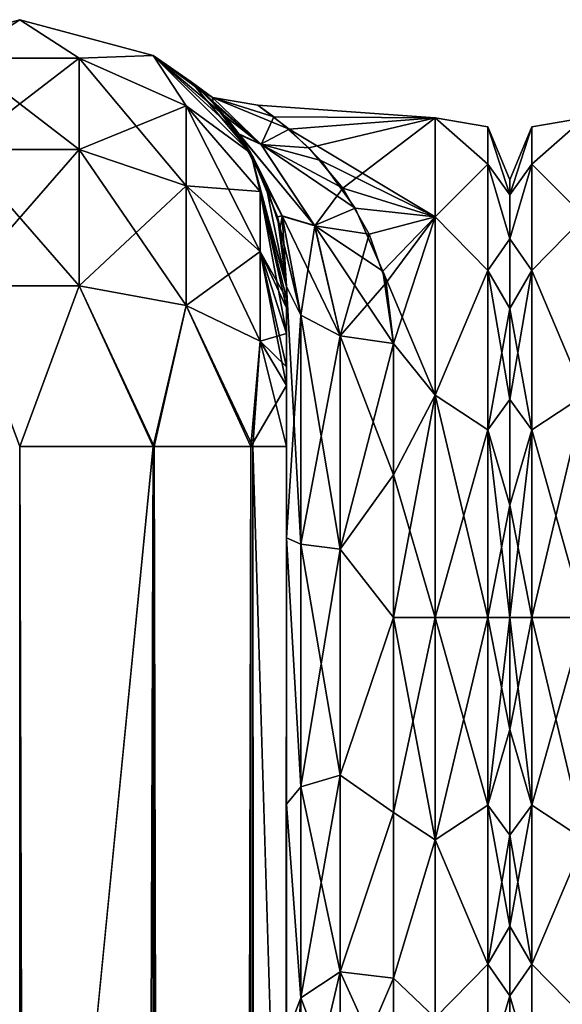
# Model space of a CAD drawing. Extents: x -23 to 470, y -2000 to 0.
# Tile 229 of 247: x 391 to 416, y -46 to 0. Entities that reach past the tile are written whole.
import ezdxf

# ---------------------------------------------------------------- set-up
doc = ezdxf.new("R2010")
doc.units = 0
doc.header["$LTSCALE"] = 65.185185
for name, color, linetype in [('477', 7, 'CONTINUOUS'), ('479', 7, 'CONTINUOUS'), ('480', 7, 'CONTINUOUS'), ('481', 7, 'CONTINUOUS'), ('495', 7, 'CONTINUOUS'), ('496', 7, 'CONTINUOUS'), ('499', 7, 'CONTINUOUS'), ('500', 7, 'CONTINUOUS'), ('509', 7, 'CONTINUOUS'), ('513', 7, 'CONTINUOUS'), ('524', 7, 'CONTINUOUS'), ('525', 7, 'CONTINUOUS'), ('526', 7, 'CONTINUOUS'), ('535', 7, 'CONTINUOUS'), ('550', 7, 'CONTINUOUS'), ('565', 7, 'CONTINUOUS'), ('566', 7, 'CONTINUOUS')]:
    doc.layers.add(name, color=color, linetype=linetype)

msp = doc.modelspace()

# ---------------------------------------------------------------- linework, layer by layer
at = {"layer": '477', "linetype": 'CONTINUOUS'}
for points in [[(403.55, -52.056, 35.673), (403.55, -54.118, 30.72), (403.55, -12.5, 95), (403.55, -52.056, 35.673)], [(403.55, -12.5, 95), (403.55, -54.118, 30.72), (403.55, -24.269, 28.753), (403.55, -12.5, 95)], [(403.55, -51.35, 41.001), (403.55, -52.056, 35.673), (403.55, -12.5, 95), (403.55, -51.35, 41.001)], [(403.55, -52.056, 46.329), (403.55, -51.35, 41.001), (403.55, -12.5, 95), (403.55, -52.056, 46.329)], [(403.55, -54.12, 51.282), (403.55, -52.056, 46.329), (403.55, -12.5, 95), (403.55, -54.12, 51.282)], [(403.55, -57.386, 55.522), (403.55, -54.12, 51.282), (403.55, -12.5, 95), (403.55, -57.386, 55.522)], [(403.55, -61.645, 58.772), (403.55, -57.386, 55.522), (403.55, -12.5, 95), (403.55, -61.645, 58.772)], [(403.55, -66.591, 60.816), (403.55, -61.645, 58.772), (403.55, -12.5, 95), (403.55, -66.591, 60.816)], [(403.55, -61.644, 64.228), (403.55, -66.591, 60.816), (403.55, -12.5, 95), (403.55, -61.644, 64.228)], [(403.55, -57.385, 67.479), (403.55, -61.644, 64.228), (403.55, -12.5, 95), (403.55, -57.385, 67.479)], [(403.55, -54.118, 71.72), (403.55, -57.385, 67.479), (403.55, -12.5, 95), (403.55, -54.118, 71.72)], [(403.55, -52.056, 76.673), (403.55, -54.118, 71.72), (403.55, -12.5, 95), (403.55, -52.056, 76.673)], [(403.55, -51.35, 82.001), (403.55, -52.056, 76.673), (403.55, -12.5, 95), (403.55, -51.35, 82.001)], [(403.55, -52.056, 87.329), (403.55, -51.35, 82.001), (403.55, -12.5, 95), (403.55, -52.056, 87.329)], [(403.55, -54.12, 92.282), (403.55, -52.056, 87.329), (403.55, -12.5, 95), (403.55, -54.12, 92.282)], [(403.55, -57.386, 96.522), (403.55, -54.12, 92.282), (403.55, -12.5, 95), (403.55, -57.386, 96.522)], [(403.55, -13.067, 97.86), (403.55, -57.386, 96.522), (403.55, -12.5, 95), (403.55, -13.067, 97.86)], [(403.55, -12.5, 24.51), (403.55, -12.5, 95), (403.55, -24.269, 28.753), (403.55, -12.5, 24.51)], [(403.55, -12.5, -95), (403.55, -12.5, -24.51), (403.55, -54.118, -92.28), (403.55, -12.5, -95)], [(403.55, -54.118, -92.28), (403.55, -12.5, -24.51), (403.55, -52.056, -87.327), (403.55, -54.118, -92.28)], [(403.55, -52.056, -87.327), (403.55, -12.5, -24.51), (403.55, -51.35, -81.999), (403.55, -52.056, -87.327)], [(403.55, -51.35, -81.999), (403.55, -12.5, -24.51), (403.55, -52.056, -76.671), (403.55, -51.35, -81.999)], [(403.55, -52.056, -76.671), (403.55, -12.5, -24.51), (403.55, -54.12, -71.718), (403.55, -52.056, -76.671)], [(403.55, -54.12, -71.718), (403.55, -12.5, -24.51), (403.55, -57.386, -67.478), (403.55, -54.12, -71.718)], [(403.55, -57.386, -67.478), (403.55, -12.5, -24.51), (403.55, -61.645, -64.228), (403.55, -57.386, -67.478)], [(403.55, -61.645, -64.228), (403.55, -12.5, -24.51), (403.55, -61.644, -58.772), (403.55, -61.645, -64.228)], [(403.55, -61.644, -58.772), (403.55, -12.5, -24.51), (403.55, -57.385, -55.521), (403.55, -61.644, -58.772)], [(403.55, -57.385, -55.521), (403.55, -12.5, -24.51), (403.55, -54.118, -51.28), (403.55, -57.385, -55.521)], [(403.55, -54.118, -51.28), (403.55, -12.5, -24.51), (403.55, -52.056, -46.327), (403.55, -54.118, -51.28)], [(403.55, -52.056, -46.327), (403.55, -12.5, -24.51), (403.55, -51.35, -40.999), (403.55, -52.056, -46.327)], [(403.55, -51.35, -40.999), (403.55, -12.5, -24.51), (403.55, -24.268, -28.753), (403.55, -51.35, -40.999)], [(403.55, -13.067, -97.86), (403.55, -12.5, -95), (403.55, -57.385, -96.521), (403.55, -13.067, -97.86)], [(403.55, -57.385, -96.521), (403.55, -12.5, -95), (403.55, -54.118, -92.28), (403.55, -57.385, -96.521)], [(403.55, -13.5, 98.734), (403.55, -57.386, 96.522), (403.55, -13.067, 97.86), (403.55, -13.5, 98.734)], [(403.55, -13.5, -98.734), (403.55, -13.067, -97.86), (403.55, -61.644, -99.772), (403.55, -13.5, -98.734)], [(403.55, -61.644, -99.772), (403.55, -13.067, -97.86), (403.55, -57.385, -96.521), (403.55, -61.644, -99.772)], [(403.55, -61.645, 99.772), (403.55, -57.386, 96.522), (403.55, -13.5, 98.734), (403.55, -61.645, 99.772)], [(403.55, -14.695, 100.301), (403.55, -61.645, 99.772), (403.55, -13.5, 98.734), (403.55, -14.695, 100.301)], [(403.55, -14.695, -100.301), (403.55, -13.5, -98.734), (403.55, -61.644, -99.772), (403.55, -14.695, -100.301)], [(403.55, -16.266, 101.5), (403.55, -61.645, 99.772), (403.55, -14.695, 100.301), (403.55, -16.266, 101.5)], [(403.55, -16.266, -101.5), (403.55, -14.695, -100.301), (403.55, -66.59, -101.816), (403.55, -16.266, -101.5)], [(403.55, -66.59, -101.816), (403.55, -14.695, -100.301), (403.55, -61.644, -99.772), (403.55, -66.59, -101.816)], [(403.55, -17.135, 101.931), (403.55, -61.645, 99.772), (403.55, -16.266, 101.5), (403.55, -17.135, 101.931)], [(403.55, -17.135, -101.931), (403.55, -16.266, -101.5), (403.55, -66.59, -101.816), (403.55, -17.135, -101.931)], [(403.55, -66.591, 101.816), (403.55, -61.645, 99.772), (403.55, -17.135, 101.931), (403.55, -66.591, 101.816)], [(403.55, -20, 102.5), (403.55, -66.591, 101.816), (403.55, -17.135, 101.931), (403.55, -20, 102.5)], [(403.55, -20, -102.5), (403.55, -17.135, -101.931), (403.55, -71.85, -102.5), (403.55, -20, -102.5)], [(403.55, -71.85, -102.5), (403.55, -17.135, -101.931), (403.55, -66.59, -101.816), (403.55, -71.85, -102.5)], [(403.55, -71.85, 102.5), (403.55, -66.591, 101.816), (403.55, -20, 102.5), (403.55, -71.85, 102.5)], [(403.55, -52.056, -35.671), (403.55, -51.35, -40.999), (403.55, -24.268, -28.753), (403.55, -52.056, -35.671)], [(403.55, -54.12, -30.718), (403.55, -52.056, -35.671), (403.55, -24.268, -28.753), (403.55, -54.12, -30.718)], [(403.55, -36.75, -27.648), (403.55, -54.12, -30.718), (403.55, -24.268, -28.753), (403.55, -36.75, -27.648)], [(403.55, -54.118, 30.72), (403.55, -57.385, 26.479), (403.55, -24.269, 28.753), (403.55, -54.118, 30.72)], [(403.55, -24.269, 28.753), (403.55, -57.385, 26.479), (403.55, -36.751, 27.648), (403.55, -24.269, 28.753)], [(403.55, -57.386, -26.478), (403.55, -54.12, -30.718), (403.55, -36.75, -27.648), (403.55, -57.386, -26.478)], [(403.55, -47.582, -21.378), (403.55, -57.386, -26.478), (403.55, -36.75, -27.648), (403.55, -47.582, -21.378)], [(403.55, -57.385, 26.479), (403.55, -61.644, 23.228), (403.55, -36.751, 27.648), (403.55, -57.385, 26.479)], [(403.55, -36.751, 27.648), (403.55, -61.644, 23.228), (403.55, -47.582, 21.378), (403.55, -36.751, 27.648)]]:
    msp.add_3dface(points, dxfattribs=at)
at = {"layer": '479', "linetype": 'CONTINUOUS'}
for points in [[(414, -7.5, 0), (414, -8.206, 5.328), (414, -48.5, 0), (414, -7.5, 0)], [(414, -8.206, -5.328), (414, -7.5, 0), (414, -47.794, -5.328), (414, -8.206, -5.328)], [(414, -47.794, -5.328), (414, -7.5, 0), (414, -48.5, 0), (414, -47.794, -5.328)], [(414, -8.206, 5.328), (414, -10.269, 10.281), (414, -47.794, 5.328), (414, -8.206, 5.328)], [(414, -48.5, 0), (414, -8.206, 5.328), (414, -47.794, 5.328), (414, -48.5, 0)], [(414, -10.269, -10.281), (414, -8.206, -5.328), (414, -45.731, -10.281), (414, -10.269, -10.281)], [(414, -45.731, -10.281), (414, -8.206, -5.328), (414, -47.794, -5.328), (414, -45.731, -10.281)], [(414, -10.269, 10.281), (414, -13.536, 14.522), (414, -45.731, 10.281), (414, -10.269, 10.281)], [(414, -47.794, 5.328), (414, -10.269, 10.281), (414, -45.731, 10.281), (414, -47.794, 5.328)], [(414, -13.536, -14.522), (414, -10.269, -10.281), (414, -42.464, -14.522), (414, -13.536, -14.522)], [(414, -42.464, -14.522), (414, -10.269, -10.281), (414, -45.731, -10.281), (414, -42.464, -14.522)], [(414, -13.536, 14.522), (414, -17.797, 17.773), (414, -38.204, 17.773), (414, -13.536, 14.522)], [(414, -45.731, 10.281), (414, -13.536, 14.522), (414, -42.464, 14.522), (414, -45.731, 10.281)], [(414, -42.464, 14.522), (414, -13.536, 14.522), (414, -38.204, 17.773), (414, -42.464, 14.522)], [(414, -17.796, -17.773), (414, -13.536, -14.522), (414, -42.464, -14.522), (414, -17.796, -17.773)], [(414, -22.744, -19.817), (414, -17.796, -17.773), (414, -38.203, -17.773), (414, -22.744, -19.817)], [(414, -38.203, -17.773), (414, -17.796, -17.773), (414, -42.464, -14.522), (414, -38.203, -17.773)], [(414, -17.797, 17.773), (414, -22.744, 19.817), (414, -33.256, 19.817), (414, -17.797, 17.773)], [(414, -38.204, 17.773), (414, -17.797, 17.773), (414, -33.256, 19.817), (414, -38.204, 17.773)], [(414, -22.744, 19.817), (414, -28, 20.5), (414, -33.256, 19.817), (414, -22.744, 19.817)], [(414, -28, -20.5), (414, -22.744, -19.817), (414, -33.256, -19.817), (414, -28, -20.5)], [(414, -33.256, -19.817), (414, -22.744, -19.817), (414, -38.203, -17.773), (414, -33.256, -19.817)]]:
    msp.add_3dface(points, dxfattribs=at)
at = {"layer": '480', "linetype": 'CONTINUOUS'}
for points in [[(402.956, -4.557, 5.141), (410.5, -4.602, -5.341), (402.195, -4.006, -0.543), (402.956, -4.557, 5.141)], [(402.195, -4.006, -0.543), (410.5, -4.602, -5.341), (403.668, -5.128, -7.271), (402.195, -4.006, -0.543)], [(410.5, -4.602, 5.341), (410.5, -4.602, -5.341), (402.956, -4.557, 5.141), (410.5, -4.602, 5.341)], [(404.59, -6.001, 9.593), (410.5, -4.602, 5.341), (402.956, -4.557, 5.141), (404.59, -6.001, 9.593)], [(410.5, -4.602, -5.341), (410.5, -9.236, -14.964), (403.668, -5.128, -7.271), (410.5, -4.602, -5.341)], [(406.182, -7.897, 13.11), (410.5, -4.602, 5.341), (404.59, -6.001, 9.593), (406.182, -7.897, 13.11)], [(410.5, -9.236, 14.964), (410.5, -4.602, 5.341), (406.182, -7.897, 13.11), (410.5, -9.236, 14.964)], [(403.668, -5.128, -7.271), (410.5, -9.236, -14.964), (405.157, -6.597, -10.859), (403.668, -5.128, -7.271)], [(405.157, -6.597, -10.859), (410.5, -9.236, -14.964), (406.765, -8.824, -14.432), (405.157, -6.597, -10.859)], [(407.414, -10.04, 15.92), (410.5, -9.236, 14.964), (406.182, -7.897, 13.11), (407.414, -10.04, 15.92)], [(406.765, -8.824, -14.432), (410.5, -9.236, -14.964), (408.048, -11.778, -17.688), (406.765, -8.824, -14.432)], [(408.209, -12.322, 18.172), (410.5, -9.236, 14.964), (407.414, -10.04, 15.92), (408.209, -12.322, 18.172)], [(410.5, -9.236, -14.964), (410.5, -17.587, -21.623), (408.048, -11.778, -17.688), (410.5, -9.236, -14.964)], [(408.55, -15.172, 20.284), (410.5, -9.236, 14.964), (408.209, -12.322, 18.172), (408.55, -15.172, 20.284)], [(410.5, -17.587, 21.623), (410.5, -9.236, 14.964), (408.55, -15.172, 20.284), (410.5, -17.587, 21.623)], [(408.048, -11.778, -17.688), (410.5, -17.587, -21.623), (408.55, -15.172, -20.284), (408.048, -11.778, -17.688)], [(408.55, -15.172, -20.284), (410.5, -17.587, -21.623), (408.55, -21.323, -23.052), (408.55, -15.172, -20.284)], [(408.55, -21.323, 23.052), (410.5, -17.587, 21.623), (408.55, -15.172, 20.284), (408.55, -21.323, 23.052)], [(410.5, -17.587, -21.623), (410.5, -28, -24), (408.55, -21.323, -23.052), (410.5, -17.587, -21.623)], [(410.5, -28, 24), (410.5, -17.587, 21.623), (408.55, -28, 24), (410.5, -28, 24)], [(408.55, -28, 24), (410.5, -17.587, 21.623), (408.55, -21.323, 23.052), (408.55, -28, 24)], [(408.55, -21.323, -23.052), (410.5, -28, -24), (408.55, -28, -24), (408.55, -21.323, -23.052)]]:
    msp.add_3dface(points, dxfattribs=at)
at = {"layer": '481', "linetype": 'CONTINUOUS'}
for points in [[(408.55, -28, -24), (410.5, -28, -24), (410.5, -38.413, -21.623), (408.55, -28, -24)], [(410.5, -28, 24), (408.55, -28, 24), (408.55, -37.138, 22.192), (410.5, -28, 24)], [(410.5, -38.413, 21.623), (410.5, -28, 24), (408.55, -37.138, 22.192), (410.5, -38.413, 21.623)], [(408.55, -28, -24), (410.5, -38.413, -21.623), (408.55, -37.138, -22.192), (408.55, -28, -24)], [(408.55, -44.9, 17.041), (410.5, -38.413, 21.623), (408.55, -37.138, 22.192), (408.55, -44.9, 17.041)], [(408.55, -37.138, -22.192), (410.5, -38.413, -21.623), (408.55, -44.9, -17.041), (408.55, -37.138, -22.192)], [(410.5, -46.764, 14.964), (410.5, -38.413, 21.623), (408.55, -44.9, 17.041), (410.5, -46.764, 14.964)], [(410.5, -38.413, -21.623), (410.5, -46.764, -14.964), (408.55, -44.9, -17.041), (410.5, -38.413, -21.623)], [(408.55, -50.115, 9.323), (410.5, -46.764, 14.964), (408.55, -44.9, 17.041), (408.55, -50.115, 9.323)], [(408.55, -44.9, -17.041), (410.5, -46.764, -14.964), (408.55, -50.115, -9.323), (408.55, -44.9, -17.041)]]:
    msp.add_3dface(points, dxfattribs=at)
at = {"layer": '495', "linetype": 'CONTINUOUS'}
for points in [[(403.55, -24.268, -28.753), (403.55, -12.5, -24.51), (404.22, -24.566, -26.277), (403.55, -24.268, -28.753)], [(404.22, -24.566, -26.277), (403.55, -12.5, -24.51), (404.22, -13.836, -22.397), (404.22, -24.566, -26.277)], [(404.22, -24.566, -26.277), (404.22, -13.836, -22.397), (406.052, -24.803, -24.461), (404.22, -24.566, -26.277)], [(406.052, -24.803, -24.461), (404.22, -13.836, -22.397), (406.052, -14.815, -20.849), (406.052, -24.803, -24.461)], [(408.55, -15.172, -20.284), (408.55, -21.323, -23.052), (406.052, -14.815, -20.849), (408.55, -15.172, -20.284)], [(408.55, -21.323, -23.052), (406.052, -24.803, -24.461), (406.052, -14.815, -20.849), (408.55, -21.323, -23.052)], [(408.55, -21.323, -23.052), (408.55, -28, -24), (406.052, -24.803, -24.461), (408.55, -21.323, -23.052)], [(403.55, -36.75, -27.648), (403.55, -24.268, -28.753), (404.22, -35.932, -25.285), (403.55, -36.75, -27.648)], [(404.22, -35.932, -25.285), (403.55, -24.268, -28.753), (404.22, -24.566, -26.277), (404.22, -35.932, -25.285)], [(404.22, -35.932, -25.285), (404.22, -24.566, -26.277), (406.052, -35.384, -23.538), (404.22, -35.932, -25.285)], [(406.052, -35.384, -23.538), (404.22, -24.566, -26.277), (406.052, -24.803, -24.461), (406.052, -35.384, -23.538)], [(408.55, -28, -24), (406.052, -35.384, -23.538), (406.052, -24.803, -24.461), (408.55, -28, -24)], [(408.55, -28, -24), (408.55, -37.138, -22.192), (406.052, -35.384, -23.538), (408.55, -28, -24)], [(406.052, -44.596, -18.252), (404.22, -35.932, -25.285), (406.052, -35.384, -23.538), (406.052, -44.596, -18.252)], [(408.55, -37.138, -22.192), (406.052, -44.596, -18.252), (406.052, -35.384, -23.538), (408.55, -37.138, -22.192)], [(404.22, -45.828, -19.607), (403.55, -36.75, -27.648), (404.22, -35.932, -25.285), (404.22, -45.828, -19.607)], [(404.22, -45.828, -19.607), (404.22, -35.932, -25.285), (406.052, -44.596, -18.252), (404.22, -45.828, -19.607)], [(403.55, -47.582, -21.378), (403.55, -36.75, -27.648), (404.22, -45.828, -19.607), (403.55, -47.582, -21.378)], [(408.55, -37.138, -22.192), (408.55, -44.9, -17.041), (406.052, -44.596, -18.252), (408.55, -37.138, -22.192)], [(406.052, -50.731, -9.583), (404.22, -45.828, -19.607), (406.052, -44.596, -18.252), (406.052, -50.731, -9.583)], [(408.55, -44.9, -17.041), (408.55, -50.115, -9.323), (406.052, -44.596, -18.252), (408.55, -44.9, -17.041)], [(408.55, -50.115, -9.323), (406.052, -50.731, -9.583), (406.052, -44.596, -18.252), (408.55, -50.115, -9.323)], [(404.22, -52.419, -10.294), (403.55, -47.582, -21.378), (404.22, -45.828, -19.607), (404.22, -52.419, -10.294)], [(404.22, -52.419, -10.294), (404.22, -45.828, -19.607), (406.052, -50.731, -9.583), (404.22, -52.419, -10.294)]]:
    msp.add_3dface(points, dxfattribs=at)
at = {"layer": '496', "linetype": 'CONTINUOUS'}
for points in [[(403.55, -12.5, 24.51), (403.55, -24.269, 28.753), (404.22, -13.836, 22.397), (403.55, -12.5, 24.51)], [(404.22, -13.836, 22.397), (403.55, -24.269, 28.753), (404.22, -24.566, 26.277), (404.22, -13.836, 22.397)], [(404.22, -13.836, 22.397), (404.22, -24.566, 26.277), (406.052, -14.815, 20.849), (404.22, -13.836, 22.397)], [(406.052, -14.815, 20.849), (404.22, -24.566, 26.277), (406.052, -24.803, 24.461), (406.052, -14.815, 20.849)], [(408.55, -15.172, 20.284), (406.052, -14.815, 20.849), (406.052, -24.803, 24.461), (408.55, -15.172, 20.284)], [(408.55, -21.323, 23.052), (408.55, -15.172, 20.284), (406.052, -24.803, 24.461), (408.55, -21.323, 23.052)], [(408.55, -28, 24), (408.55, -21.323, 23.052), (406.052, -24.803, 24.461), (408.55, -28, 24)], [(403.55, -24.269, 28.753), (403.55, -36.751, 27.648), (404.22, -35.932, 25.285), (403.55, -24.269, 28.753)], [(404.22, -24.566, 26.277), (403.55, -24.269, 28.753), (404.22, -35.932, 25.285), (404.22, -24.566, 26.277)], [(404.22, -24.566, 26.277), (404.22, -35.932, 25.285), (406.052, -24.803, 24.461), (404.22, -24.566, 26.277)], [(406.052, -24.803, 24.461), (404.22, -35.932, 25.285), (406.052, -35.384, 23.538), (406.052, -24.803, 24.461)], [(408.55, -28, 24), (406.052, -24.803, 24.461), (406.052, -35.384, 23.538), (408.55, -28, 24)], [(408.55, -37.138, 22.192), (408.55, -28, 24), (406.052, -35.384, 23.538), (408.55, -37.138, 22.192)], [(404.22, -35.932, 25.285), (404.22, -45.828, 19.607), (406.052, -35.384, 23.538), (404.22, -35.932, 25.285)], [(406.052, -35.384, 23.538), (404.22, -45.828, 19.607), (406.052, -44.596, 18.252), (406.052, -35.384, 23.538)], [(408.55, -37.138, 22.192), (406.052, -35.384, 23.538), (406.052, -44.596, 18.252), (408.55, -37.138, 22.192)], [(404.22, -35.932, 25.285), (403.55, -36.751, 27.648), (404.22, -45.828, 19.607), (404.22, -35.932, 25.285)], [(403.55, -36.751, 27.648), (403.55, -47.582, 21.378), (404.22, -45.828, 19.607), (403.55, -36.751, 27.648)], [(408.55, -44.9, 17.041), (408.55, -37.138, 22.192), (406.052, -44.596, 18.252), (408.55, -44.9, 17.041)], [(404.22, -45.828, 19.607), (404.22, -52.419, 10.294), (406.052, -44.596, 18.252), (404.22, -45.828, 19.607)], [(406.052, -44.596, 18.252), (404.22, -52.419, 10.294), (406.052, -50.731, 9.583), (406.052, -44.596, 18.252)], [(408.55, -44.9, 17.041), (406.052, -44.596, 18.252), (406.052, -50.731, 9.583), (408.55, -44.9, 17.041)], [(408.55, -50.115, 9.323), (408.55, -44.9, 17.041), (406.052, -50.731, 9.583), (408.55, -50.115, 9.323)], [(403.55, -47.582, 21.378), (403.55, -54.723, 11.265), (404.22, -45.828, 19.607), (403.55, -47.582, 21.378)], [(404.22, -45.828, 19.607), (403.55, -54.723, 11.265), (404.22, -52.419, 10.294), (404.22, -45.828, 19.607)]]:
    msp.add_3dface(points, dxfattribs=at)
at = {"layer": '499', "linetype": 'CONTINUOUS'}
for points in [[(410.5, -9.236, -14.964), (410.5, -4.602, -5.341), (412.975, -6.774, -8.792), (410.5, -9.236, -14.964)], [(410.5, -4.602, -5.341), (410.5, -4.602, 5.341), (412.975, -5.025, 0), (410.5, -4.602, -5.341)], [(410.5, -4.602, -5.341), (412.975, -5.025, 0), (412.975, -6.774, -8.792), (410.5, -4.602, -5.341)], [(410.5, -4.602, 5.341), (410.5, -9.236, 14.964), (412.975, -6.774, 8.792), (410.5, -4.602, 5.341)], [(410.5, -4.602, 5.341), (412.975, -6.774, 8.792), (412.975, -5.025, 0), (410.5, -4.602, 5.341)], [(414, -8.206, 5.328), (414, -7.5, 0), (412.975, -5.025, 0), (414, -8.206, 5.328)], [(412.975, -6.774, 8.792), (414, -8.206, 5.328), (412.975, -5.025, 0), (412.975, -6.774, 8.792)], [(414, -7.5, 0), (414, -8.206, -5.328), (412.975, -5.025, 0), (414, -7.5, 0)], [(412.975, -5.025, 0), (414, -8.206, -5.328), (412.975, -6.774, -8.792), (412.975, -5.025, 0)], [(410.5, -9.236, -14.964), (412.975, -6.774, -8.792), (412.975, -11.754, -16.246), (410.5, -9.236, -14.964)], [(410.5, -9.236, 14.964), (412.975, -11.754, 16.246), (412.975, -6.774, 8.792), (410.5, -9.236, 14.964)], [(414, -10.269, 10.281), (414, -8.206, 5.328), (412.975, -6.774, 8.792), (414, -10.269, 10.281)], [(412.975, -11.754, 16.246), (414, -10.269, 10.281), (412.975, -6.774, 8.792), (412.975, -11.754, 16.246)], [(414, -8.206, -5.328), (414, -10.269, -10.281), (412.975, -6.774, -8.792), (414, -8.206, -5.328)], [(412.975, -6.774, -8.792), (414, -10.269, -10.281), (412.975, -11.754, -16.246), (412.975, -6.774, -8.792)], [(410.5, -17.587, -21.623), (410.5, -9.236, -14.964), (412.975, -11.754, -16.246), (410.5, -17.587, -21.623)], [(410.5, -9.236, 14.964), (410.5, -17.587, 21.623), (412.975, -11.754, 16.246), (410.5, -9.236, 14.964)], [(414, -13.536, 14.522), (414, -10.269, 10.281), (412.975, -11.754, 16.246), (414, -13.536, 14.522)], [(414, -10.269, -10.281), (414, -13.536, -14.522), (412.975, -11.754, -16.246), (414, -10.269, -10.281)], [(410.5, -17.587, -21.623), (412.975, -11.754, -16.246), (412.975, -19.208, -21.226), (410.5, -17.587, -21.623)], [(410.5, -17.587, 21.623), (412.975, -19.208, 21.226), (412.975, -11.754, 16.246), (410.5, -17.587, 21.623)], [(412.975, -19.208, 21.226), (414, -13.536, 14.522), (412.975, -11.754, 16.246), (412.975, -19.208, 21.226)], [(414, -13.536, -14.522), (414, -17.796, -17.773), (412.975, -11.754, -16.246), (414, -13.536, -14.522)], [(412.975, -11.754, -16.246), (414, -17.796, -17.773), (412.975, -19.208, -21.226), (412.975, -11.754, -16.246)], [(414, -17.797, 17.773), (414, -13.536, 14.522), (412.975, -19.208, 21.226), (414, -17.797, 17.773)], [(410.5, -28, -24), (410.5, -17.587, -21.623), (412.975, -28, -22.975), (410.5, -28, -24)], [(410.5, -17.587, -21.623), (412.975, -19.208, -21.226), (412.975, -28, -22.975), (410.5, -17.587, -21.623)], [(410.5, -17.587, 21.623), (410.5, -28, 24), (412.975, -19.208, 21.226), (410.5, -17.587, 21.623)], [(414, -17.796, -17.773), (414, -22.744, -19.817), (412.975, -19.208, -21.226), (414, -17.796, -17.773)], [(414, -22.744, 19.817), (414, -17.797, 17.773), (412.975, -19.208, 21.226), (414, -22.744, 19.817)], [(410.5, -28, 24), (412.975, -28, 22.975), (412.975, -19.208, 21.226), (410.5, -28, 24)], [(412.975, -28, 22.975), (414, -22.744, 19.817), (412.975, -19.208, 21.226), (412.975, -28, 22.975)], [(414, -22.744, -19.817), (414, -28, -20.5), (412.975, -19.208, -21.226), (414, -22.744, -19.817)], [(412.975, -19.208, -21.226), (414, -28, -20.5), (412.975, -28, -22.975), (412.975, -19.208, -21.226)], [(414, -28, 20.5), (414, -22.744, 19.817), (412.975, -28, 22.975), (414, -28, 20.5)]]:
    msp.add_3dface(points, dxfattribs=at)
at = {"layer": '500', "linetype": 'CONTINUOUS'}
for points in [[(410.5, -38.413, -21.623), (410.5, -28, -24), (412.975, -36.792, -21.226), (410.5, -38.413, -21.623)], [(410.5, -28, -24), (412.975, -28, -22.975), (412.975, -36.792, -21.226), (410.5, -28, -24)], [(410.5, -28, 24), (410.5, -38.413, 21.623), (412.975, -28, 22.975), (410.5, -28, 24)], [(412.975, -28, 22.975), (410.5, -38.413, 21.623), (412.975, -36.792, 21.226), (412.975, -28, 22.975)], [(414, -33.256, 19.817), (414, -28, 20.5), (412.975, -36.792, 21.226), (414, -33.256, 19.817)], [(414, -28, 20.5), (412.975, -28, 22.975), (412.975, -36.792, 21.226), (414, -28, 20.5)], [(414, -28, -20.5), (414, -33.256, -19.817), (412.975, -28, -22.975), (414, -28, -20.5)], [(412.975, -28, -22.975), (414, -33.256, -19.817), (412.975, -36.792, -21.226), (412.975, -28, -22.975)], [(414, -33.256, -19.817), (414, -38.203, -17.773), (412.975, -36.792, -21.226), (414, -33.256, -19.817)], [(414, -38.204, 17.773), (414, -33.256, 19.817), (412.975, -36.792, 21.226), (414, -38.204, 17.773)], [(410.5, -38.413, 21.623), (412.975, -44.246, 16.246), (412.975, -36.792, 21.226), (410.5, -38.413, 21.623)], [(410.5, -38.413, -21.623), (412.975, -36.792, -21.226), (412.975, -44.246, -16.246), (410.5, -38.413, -21.623)], [(414, -38.203, -17.773), (414, -42.464, -14.522), (412.975, -36.792, -21.226), (414, -38.203, -17.773)], [(412.975, -36.792, -21.226), (414, -42.464, -14.522), (412.975, -44.246, -16.246), (412.975, -36.792, -21.226)], [(412.975, -44.246, 16.246), (414, -38.204, 17.773), (412.975, -36.792, 21.226), (412.975, -44.246, 16.246)], [(414, -42.464, 14.522), (414, -38.204, 17.773), (412.975, -44.246, 16.246), (414, -42.464, 14.522)], [(410.5, -38.413, 21.623), (410.5, -46.764, 14.964), (412.975, -44.246, 16.246), (410.5, -38.413, 21.623)], [(410.5, -46.764, -14.964), (410.5, -38.413, -21.623), (412.975, -44.246, -16.246), (410.5, -46.764, -14.964)], [(414, -42.464, -14.522), (414, -45.731, -10.281), (412.975, -44.246, -16.246), (414, -42.464, -14.522)], [(414, -45.731, 10.281), (414, -42.464, 14.522), (412.975, -44.246, 16.246), (414, -45.731, 10.281)], [(410.5, -46.764, 14.964), (412.975, -49.226, 8.792), (412.975, -44.246, 16.246), (410.5, -46.764, 14.964)], [(410.5, -46.764, -14.964), (412.975, -44.246, -16.246), (412.975, -49.226, -8.792), (410.5, -46.764, -14.964)], [(412.975, -44.246, -16.246), (414, -45.731, -10.281), (412.975, -49.226, -8.792), (412.975, -44.246, -16.246)], [(412.975, -49.226, 8.792), (414, -45.731, 10.281), (412.975, -44.246, 16.246), (412.975, -49.226, 8.792)], [(414, -45.731, -10.281), (414, -47.794, -5.328), (412.975, -49.226, -8.792), (414, -45.731, -10.281)], [(414, -47.794, 5.328), (414, -45.731, 10.281), (412.975, -49.226, 8.792), (414, -47.794, 5.328)]]:
    msp.add_3dface(points, dxfattribs=at)
at = {"layer": '509', "linetype": 'CONTINUOUS'}
for points in [[(397.35, -20, 113.412), (391.05, -20, 115.1), (397.35, -1980, 113.412), (397.35, -20, 113.412)], [(397.35, -1980, 113.412), (391.05, -20, 115.1), (391.05, -83.45, 115.1), (397.35, -1980, 113.412)], [(401.962, -20, 108.8), (397.35, -20, 113.412), (401.962, -1980, 108.8), (401.962, -20, 108.8)], [(397.35, -20, 113.412), (397.35, -1980, 113.412), (401.962, -1980, 108.8), (397.35, -20, 113.412)], [(403.55, -71.85, 102.5), (403.55, -20, 102.5), (401.962, -20, 108.8), (403.55, -71.85, 102.5)], [(403.55, -1928.15, 102.5), (403.55, -71.85, 102.5), (401.962, -20, 108.8), (403.55, -1928.15, 102.5)], [(403.55, -1980, 102.5), (403.55, -1928.15, 102.5), (401.962, -20, 108.8), (403.55, -1980, 102.5)], [(403.55, -1980, 102.5), (401.962, -20, 108.8), (401.962, -1980, 108.8), (403.55, -1980, 102.5)]]:
    msp.add_3dface(points, dxfattribs=at)
at = {"layer": '513', "linetype": 'CONTINUOUS'}
for points in [[(391.05, -20, -115), (397.3, -20, -113.325), (391.05, -83.45, -115), (391.05, -20, -115)], [(397.3, -20, -113.325), (397.3, -1980, -113.325), (391.05, -1980, -115), (397.3, -20, -113.325)], [(397.3, -20, -113.325), (391.05, -1980, -115), (391.05, -1916.55, -115), (397.3, -20, -113.325)], [(391.05, -83.45, -115), (397.3, -20, -113.325), (391.05, -1916.55, -115), (391.05, -83.45, -115)], [(397.3, -20, -113.325), (401.875, -20, -108.75), (397.3, -1980, -113.325), (397.3, -20, -113.325)], [(401.875, -20, -108.75), (401.875, -1980, -108.75), (397.3, -1980, -113.325), (401.875, -20, -108.75)], [(403.55, -20, -102.5), (403.55, -71.85, -102.5), (401.875, -1980, -108.75), (403.55, -20, -102.5)], [(401.875, -20, -108.75), (403.55, -20, -102.5), (401.875, -1980, -108.75), (401.875, -20, -108.75)]]:
    msp.add_3dface(points, dxfattribs=at)
at = {"layer": '524', "linetype": 'CONTINUOUS'}
for points in [[(384.8, -1.675, -95), (391.05, 0, -95), (388.268, -1.806, -102.519), (384.8, -1.675, -95)], [(388.268, -1.806, -102.519), (391.05, 0, -95), (393.832, -1.806, -102.519), (388.268, -1.806, -102.519)], [(391.05, 0, -95), (397.3, -1.675, -95), (393.832, -1.806, -102.519), (391.05, 0, -95)], [(388.268, -1.806, -102.519), (393.832, -1.806, -102.519), (388.268, -6.074, -108.915), (388.268, -1.806, -102.519)], [(393.832, -1.806, -102.519), (393.832, -6.074, -108.915), (388.268, -6.074, -108.915), (393.832, -1.806, -102.519)], [(393.832, -1.806, -102.519), (397.3, -1.675, -95), (398.844, -4.037, -101.598), (393.832, -1.806, -102.519)], [(393.832, -1.806, -102.519), (398.844, -4.037, -101.598), (393.832, -6.074, -108.915), (393.832, -1.806, -102.519)], [(397.3, -1.675, -95), (401.875, -6.25, -95), (398.844, -4.037, -101.598), (397.3, -1.675, -95)], [(398.844, -4.037, -101.598), (398.844, -7.781, -107.209), (393.832, -6.074, -108.915), (398.844, -4.037, -101.598)], [(398.844, -4.037, -101.598), (401.875, -6.25, -95), (402.312, -8.056, -99.936), (398.844, -4.037, -101.598)], [(398.844, -4.037, -101.598), (402.312, -8.056, -99.936), (398.844, -7.781, -107.209), (398.844, -4.037, -101.598)], [(393.832, -12.466, -113.188), (388.268, -12.466, -113.188), (393.832, -6.074, -108.915), (393.832, -12.466, -113.188)], [(393.832, -6.074, -108.915), (388.268, -12.466, -113.188), (388.268, -6.074, -108.915), (393.832, -6.074, -108.915)], [(398.844, -7.781, -107.209), (393.832, -12.466, -113.188), (393.832, -6.074, -108.915), (398.844, -7.781, -107.209)], [(401.875, -6.25, -95), (403.55, -12.5, -95), (402.312, -8.056, -99.936), (401.875, -6.25, -95)], [(398.844, -13.39, -110.958), (393.832, -12.466, -113.188), (398.844, -7.781, -107.209), (398.844, -13.39, -110.958)], [(402.312, -8.056, -99.936), (402.312, -10.858, -104.135), (398.844, -7.781, -107.209), (402.312, -8.056, -99.936)], [(402.312, -10.858, -104.135), (398.844, -13.39, -110.958), (398.844, -7.781, -107.209), (402.312, -10.858, -104.135)], [(403.55, -12.5, -95), (403.55, -13.067, -97.86), (402.312, -8.056, -99.936), (403.55, -12.5, -95)], [(402.312, -8.056, -99.936), (403.55, -13.067, -97.86), (402.312, -10.858, -104.135), (402.312, -8.056, -99.936)], [(402.312, -15.054, -106.94), (398.844, -13.39, -110.958), (402.312, -10.858, -104.135), (402.312, -15.054, -106.94)], [(403.55, -13.067, -97.86), (403.55, -13.5, -98.734), (402.312, -10.858, -104.135), (403.55, -13.067, -97.86)], [(403.55, -13.5, -98.734), (403.55, -14.695, -100.301), (402.312, -10.858, -104.135), (403.55, -13.5, -98.734)], [(403.55, -14.695, -100.301), (402.312, -15.054, -106.94), (402.312, -10.858, -104.135), (403.55, -14.695, -100.301)], [(393.832, -12.466, -113.188), (391.05, -20, -115), (388.268, -12.466, -113.188), (393.832, -12.466, -113.188)], [(397.3, -20, -113.325), (391.05, -20, -115), (393.832, -12.466, -113.188), (397.3, -20, -113.325)], [(398.844, -13.39, -110.958), (397.3, -20, -113.325), (393.832, -12.466, -113.188), (398.844, -13.39, -110.958)], [(401.875, -20, -108.75), (397.3, -20, -113.325), (398.844, -13.39, -110.958), (401.875, -20, -108.75)], [(402.312, -15.054, -106.94), (401.875, -20, -108.75), (398.844, -13.39, -110.958), (402.312, -15.054, -106.94)], [(403.55, -14.695, -100.301), (403.55, -16.266, -101.5), (402.312, -15.054, -106.94), (403.55, -14.695, -100.301)], [(403.55, -17.135, -101.931), (401.875, -20, -108.75), (402.312, -15.054, -106.94), (403.55, -17.135, -101.931)], [(403.55, -16.266, -101.5), (403.55, -17.135, -101.931), (402.312, -15.054, -106.94), (403.55, -16.266, -101.5)], [(403.55, -17.135, -101.931), (403.55, -20, -102.5), (401.875, -20, -108.75), (403.55, -17.135, -101.931)]]:
    msp.add_3dface(points, dxfattribs=at)
at = {"layer": '525', "linetype": 'CONTINUOUS'}
for points in [[(391.05, 0, -95), (384.8, -1.675, -95), (391.05, 0, 95), (391.05, 0, -95)], [(391.05, 0, 95), (384.8, -1.675, -95), (384.8, -1.675, 95), (391.05, 0, 95)], [(397.3, -1.675, -95), (391.05, 0, -95), (397.3, -1.675, 95), (397.3, -1.675, -95)], [(397.3, -1.675, 95), (391.05, 0, -95), (391.05, 0, 95), (397.3, -1.675, 95)], [(401.875, -6.25, -95), (397.3, -1.675, -95), (401.303, -5.35, -13.796), (401.875, -6.25, -95)], [(401.303, -5.35, -13.796), (397.3, -1.675, -95), (400.695, -4.549, -11.478), (401.303, -5.35, -13.796)], [(400.695, -4.549, -11.478), (397.3, -1.675, -95), (399.635, -3.414, -6.677), (400.695, -4.549, -11.478)], [(399.635, -3.414, -6.677), (397.3, -1.675, -95), (399.074, -2.916, -2.105), (399.635, -3.414, -6.677)], [(399.074, -2.916, -2.105), (397.3, -1.675, -95), (399.073, -2.915, 2.1), (399.074, -2.916, -2.105)], [(399.073, -2.915, 2.1), (397.3, -1.675, -95), (397.3, -1.675, 95), (399.073, -2.915, 2.1)], [(401.875, -6.25, 95), (399.073, -2.915, 2.1), (397.3, -1.675, 95), (401.875, -6.25, 95)], [(400.116, -3.894, 9.068), (399.073, -2.915, 2.1), (401.875, -6.25, 95), (400.116, -3.894, 9.068)], [(401.327, -5.385, 13.885), (400.116, -3.894, 9.068), (401.875, -6.25, 95), (401.327, -5.385, 13.885)], [(402, -6.471, -16.362), (401.875, -6.25, -95), (401.303, -5.35, -13.796), (402, -6.471, -16.362)], [(401.455, -5.573, 14.358), (401.327, -5.385, 13.885), (401.875, -6.25, 95), (401.455, -5.573, 14.358)], [(402.548, -7.596, 18.461), (401.455, -5.573, 14.358), (401.875, -6.25, 95), (402.548, -7.596, 18.461)], [(403.55, -12.5, 95), (402.548, -7.596, 18.461), (401.875, -6.25, 95), (403.55, -12.5, 95)], [(403.55, -12.5, -24.51), (403.55, -12.5, -95), (401.875, -6.25, -95), (403.55, -12.5, -24.51)], [(403.55, -12.5, -24.51), (401.875, -6.25, -95), (403.115, -9.23, -20.924), (403.55, -12.5, -24.51)], [(403.115, -9.23, -20.924), (401.875, -6.25, -95), (402, -6.471, -16.362), (403.115, -9.23, -20.924)], [(402.548, -7.596, 18.461), (403.55, -12.5, 95), (403.251, -9.78, 21.638), (402.548, -7.596, 18.461)], [(403.55, -12.5, 95), (403.55, -12.5, 24.51), (403.251, -9.78, 21.638), (403.55, -12.5, 95)]]:
    msp.add_3dface(points, dxfattribs=at)
at = {"layer": '526', "linetype": 'CONTINUOUS'}
for points in [[(391.05, 0, 95), (384.8, -1.675, 95), (388.268, -1.806, 102.519), (391.05, 0, 95)], [(393.832, -1.806, 102.519), (391.05, 0, 95), (388.268, -1.806, 102.519), (393.832, -1.806, 102.519)], [(397.3, -1.675, 95), (391.05, 0, 95), (393.832, -1.806, 102.519), (397.3, -1.675, 95)], [(393.832, -1.806, 102.519), (388.268, -1.806, 102.519), (393.832, -6.074, 108.915), (393.832, -1.806, 102.519)], [(393.832, -6.074, 108.915), (388.268, -1.806, 102.519), (388.268, -6.074, 108.915), (393.832, -6.074, 108.915)], [(398.844, -4.037, 101.598), (397.3, -1.675, 95), (393.832, -1.806, 102.519), (398.844, -4.037, 101.598)], [(398.844, -4.037, 101.598), (393.832, -1.806, 102.519), (398.844, -7.781, 107.209), (398.844, -4.037, 101.598)], [(398.844, -7.781, 107.209), (393.832, -1.806, 102.519), (393.832, -6.074, 108.915), (398.844, -7.781, 107.209)], [(401.875, -6.25, 95), (397.3, -1.675, 95), (398.844, -4.037, 101.598), (401.875, -6.25, 95)], [(402.312, -8.056, 99.936), (401.875, -6.25, 95), (398.844, -4.037, 101.598), (402.312, -8.056, 99.936)], [(402.312, -8.056, 99.936), (398.844, -4.037, 101.598), (402.312, -10.858, 104.135), (402.312, -8.056, 99.936)], [(402.312, -10.858, 104.135), (398.844, -4.037, 101.598), (398.844, -7.781, 107.209), (402.312, -10.858, 104.135)], [(388.268, -12.466, 113.188), (393.832, -12.466, 113.188), (388.268, -6.074, 108.915), (388.268, -12.466, 113.188)], [(393.832, -12.466, 113.188), (393.832, -6.074, 108.915), (388.268, -6.074, 108.915), (393.832, -12.466, 113.188)], [(393.832, -12.466, 113.188), (398.844, -13.39, 110.958), (393.832, -6.074, 108.915), (393.832, -12.466, 113.188)], [(398.844, -13.39, 110.958), (398.844, -7.781, 107.209), (393.832, -6.074, 108.915), (398.844, -13.39, 110.958)], [(403.55, -13.067, 97.86), (403.55, -12.5, 95), (401.875, -6.25, 95), (403.55, -13.067, 97.86)], [(403.55, -13.067, 97.86), (401.875, -6.25, 95), (402.312, -8.056, 99.936), (403.55, -13.067, 97.86)], [(398.844, -13.39, 110.958), (402.312, -15.054, 106.94), (398.844, -7.781, 107.209), (398.844, -13.39, 110.958)], [(402.312, -15.054, 106.94), (402.312, -10.858, 104.135), (398.844, -7.781, 107.209), (402.312, -15.054, 106.94)], [(403.55, -14.695, 100.301), (403.55, -13.5, 98.734), (402.312, -8.056, 99.936), (403.55, -14.695, 100.301)], [(403.55, -14.695, 100.301), (402.312, -8.056, 99.936), (402.312, -10.858, 104.135), (403.55, -14.695, 100.301)], [(403.55, -13.5, 98.734), (403.55, -13.067, 97.86), (402.312, -8.056, 99.936), (403.55, -13.5, 98.734)], [(403.55, -17.135, 101.931), (403.55, -16.266, 101.5), (402.312, -10.858, 104.135), (403.55, -17.135, 101.931)], [(402.312, -15.054, 106.94), (403.55, -17.135, 101.931), (402.312, -10.858, 104.135), (402.312, -15.054, 106.94)], [(403.55, -16.266, 101.5), (403.55, -14.695, 100.301), (402.312, -10.858, 104.135), (403.55, -16.266, 101.5)], [(388.268, -12.466, 113.188), (391.05, -20, 115.1), (393.832, -12.466, 113.188), (388.268, -12.466, 113.188)], [(393.832, -12.466, 113.188), (391.05, -20, 115.1), (397.35, -20, 113.412), (393.832, -12.466, 113.188)], [(398.844, -13.39, 110.958), (393.832, -12.466, 113.188), (397.35, -20, 113.412), (398.844, -13.39, 110.958)], [(401.962, -20, 108.8), (398.844, -13.39, 110.958), (397.35, -20, 113.412), (401.962, -20, 108.8)], [(402.312, -15.054, 106.94), (398.844, -13.39, 110.958), (401.962, -20, 108.8), (402.312, -15.054, 106.94)], [(403.55, -20, 102.5), (402.312, -15.054, 106.94), (401.962, -20, 108.8), (403.55, -20, 102.5)], [(403.55, -20, 102.5), (403.55, -17.135, 101.931), (402.312, -15.054, 106.94), (403.55, -20, 102.5)]]:
    msp.add_3dface(points, dxfattribs=at)
at = {"layer": '535', "linetype": 'CONTINUOUS'}
for points in [[(399.074, -2.916, -2.105), (399.073, -2.915, 2.1), (400.071, -3.64, -3.91), (399.074, -2.916, -2.105)], [(399.073, -2.915, 2.1), (400.116, -3.894, 9.068), (400.076, -3.646, 3.95), (399.073, -2.915, 2.1)], [(400.071, -3.64, -3.91), (399.073, -2.915, 2.1), (400.076, -3.646, 3.95), (400.071, -3.64, -3.91)], [(399.635, -3.414, -6.677), (399.074, -2.916, -2.105), (400.071, -3.64, -3.91), (399.635, -3.414, -6.677)], [(400.695, -4.549, -11.478), (399.635, -3.414, -6.677), (402.338, -5.832, -10.85), (400.695, -4.549, -11.478)], [(402.338, -5.832, -10.85), (399.635, -3.414, -6.677), (400.071, -3.64, -3.91), (402.338, -5.832, -10.85)], [(402.195, -4.006, -0.543), (403.668, -5.128, -7.271), (400.071, -3.64, -3.91), (402.195, -4.006, -0.543)], [(402.195, -4.006, -0.543), (400.071, -3.64, -3.91), (400.076, -3.646, 3.95), (402.195, -4.006, -0.543)], [(403.668, -5.128, -7.271), (402.338, -5.832, -10.85), (400.071, -3.64, -3.91), (403.668, -5.128, -7.271)], [(402.956, -4.557, 5.141), (402.195, -4.006, -0.543), (400.076, -3.646, 3.95), (402.956, -4.557, 5.141)], [(402.956, -4.557, 5.141), (400.076, -3.646, 3.95), (402.349, -5.844, 10.875), (402.956, -4.557, 5.141)], [(400.076, -3.646, 3.95), (400.116, -3.894, 9.068), (402.349, -5.844, 10.875), (400.076, -3.646, 3.95)], [(400.116, -3.894, 9.068), (401.327, -5.385, 13.885), (402.349, -5.844, 10.875), (400.116, -3.894, 9.068)], [(401.303, -5.35, -13.796), (400.695, -4.549, -11.478), (402.338, -5.832, -10.85), (401.303, -5.35, -13.796)], [(404.59, -6.001, 9.593), (402.956, -4.557, 5.141), (402.349, -5.844, 10.875), (404.59, -6.001, 9.593)], [(402, -6.471, -16.362), (401.303, -5.35, -13.796), (403.341, -9.195, -18.7), (402, -6.471, -16.362)], [(403.341, -9.195, -18.7), (401.303, -5.35, -13.796), (404.857, -9.642, -16.492), (403.341, -9.195, -18.7)], [(404.857, -9.642, -16.492), (401.303, -5.35, -13.796), (402.338, -5.832, -10.85), (404.857, -9.642, -16.492)], [(401.327, -5.385, 13.885), (401.455, -5.573, 14.358), (403.344, -9.205, 18.709), (401.327, -5.385, 13.885)], [(402.349, -5.844, 10.875), (401.327, -5.385, 13.885), (404.862, -9.656, 16.505), (402.349, -5.844, 10.875)], [(404.862, -9.656, 16.505), (401.327, -5.385, 13.885), (403.344, -9.205, 18.709), (404.862, -9.656, 16.505)], [(403.668, -5.128, -7.271), (405.157, -6.597, -10.859), (402.338, -5.832, -10.85), (403.668, -5.128, -7.271)], [(401.455, -5.573, 14.358), (402.548, -7.596, 18.461), (403.344, -9.205, 18.709), (401.455, -5.573, 14.358)], [(405.157, -6.597, -10.859), (406.765, -8.824, -14.432), (402.338, -5.832, -10.85), (405.157, -6.597, -10.859)], [(406.765, -8.824, -14.432), (404.857, -9.642, -16.492), (402.338, -5.832, -10.85), (406.765, -8.824, -14.432)], [(406.182, -7.897, 13.11), (404.59, -6.001, 9.593), (402.349, -5.844, 10.875), (406.182, -7.897, 13.11)], [(406.182, -7.897, 13.11), (402.349, -5.844, 10.875), (404.862, -9.656, 16.505), (406.182, -7.897, 13.11)], [(403.115, -9.23, -20.924), (402, -6.471, -16.362), (403.341, -9.195, -18.7), (403.115, -9.23, -20.924)], [(402.548, -7.596, 18.461), (403.251, -9.78, 21.638), (403.344, -9.205, 18.709), (402.548, -7.596, 18.461)], [(407.414, -10.04, 15.92), (406.182, -7.897, 13.11), (404.862, -9.656, 16.505), (407.414, -10.04, 15.92)], [(404.22, -13.836, -22.397), (403.115, -9.23, -20.924), (403.341, -9.195, -18.7), (404.22, -13.836, -22.397)], [(403.251, -9.78, 21.638), (403.55, -12.5, 24.51), (403.344, -9.205, 18.709), (403.251, -9.78, 21.638)], [(406.052, -14.815, -20.849), (404.22, -13.836, -22.397), (403.341, -9.195, -18.7), (406.052, -14.815, -20.849)], [(406.052, -14.815, -20.849), (403.341, -9.195, -18.7), (404.857, -9.642, -16.492), (406.052, -14.815, -20.849)], [(403.55, -12.5, 24.51), (404.22, -13.836, 22.397), (403.344, -9.205, 18.709), (403.55, -12.5, 24.51)], [(404.22, -13.836, 22.397), (404.862, -9.656, 16.505), (403.344, -9.205, 18.709), (404.22, -13.836, 22.397)], [(406.765, -8.824, -14.432), (408.048, -11.778, -17.688), (404.857, -9.642, -16.492), (406.765, -8.824, -14.432)], [(403.55, -12.5, -24.51), (403.115, -9.23, -20.924), (404.22, -13.836, -22.397), (403.55, -12.5, -24.51)], [(404.22, -13.836, 22.397), (406.052, -14.815, 20.849), (404.862, -9.656, 16.505), (404.22, -13.836, 22.397)], [(408.048, -11.778, -17.688), (408.55, -15.172, -20.284), (404.857, -9.642, -16.492), (408.048, -11.778, -17.688)], [(408.55, -15.172, -20.284), (406.052, -14.815, -20.849), (404.857, -9.642, -16.492), (408.55, -15.172, -20.284)], [(406.052, -14.815, 20.849), (407.414, -10.04, 15.92), (404.862, -9.656, 16.505), (406.052, -14.815, 20.849)], [(408.209, -12.322, 18.172), (407.414, -10.04, 15.92), (406.052, -14.815, 20.849), (408.209, -12.322, 18.172)], [(408.55, -15.172, 20.284), (408.209, -12.322, 18.172), (406.052, -14.815, 20.849), (408.55, -15.172, 20.284)]]:
    msp.add_3dface(points, dxfattribs=at)
at = {"layer": '550', "linetype": 'CONTINUOUS'}
for points in [[(414, -7.5, 0), (414, -8.206, -5.328), (414, -48.5, 0), (414, -7.5, 0)], [(414, -8.206, 5.328), (414, -7.5, 0), (414, -47.794, 5.328), (414, -8.206, 5.328)], [(414, -47.794, 5.328), (414, -7.5, 0), (414, -48.5, 0), (414, -47.794, 5.328)], [(414, -8.206, -5.328), (414, -10.269, -10.281), (414, -47.794, -5.328), (414, -8.206, -5.328)], [(414, -48.5, 0), (414, -8.206, -5.328), (414, -47.794, -5.328), (414, -48.5, 0)], [(414, -10.269, 10.281), (414, -8.206, 5.328), (414, -45.731, 10.281), (414, -10.269, 10.281)], [(414, -45.731, 10.281), (414, -8.206, 5.328), (414, -47.794, 5.328), (414, -45.731, 10.281)], [(414, -10.269, -10.281), (414, -13.536, -14.522), (414, -45.731, -10.281), (414, -10.269, -10.281)], [(414, -47.794, -5.328), (414, -10.269, -10.281), (414, -45.731, -10.281), (414, -47.794, -5.328)], [(414, -13.536, 14.522), (414, -10.269, 10.281), (414, -42.464, 14.522), (414, -13.536, 14.522)], [(414, -42.464, 14.522), (414, -10.269, 10.281), (414, -45.731, 10.281), (414, -42.464, 14.522)], [(414, -13.536, -14.522), (414, -17.797, -17.773), (414, -38.204, -17.773), (414, -13.536, -14.522)], [(414, -45.731, -10.281), (414, -13.536, -14.522), (414, -42.464, -14.522), (414, -45.731, -10.281)], [(414, -42.464, -14.522), (414, -13.536, -14.522), (414, -38.204, -17.773), (414, -42.464, -14.522)], [(414, -17.796, 17.773), (414, -13.536, 14.522), (414, -42.464, 14.522), (414, -17.796, 17.773)], [(414, -22.744, 19.817), (414, -17.796, 17.773), (414, -38.203, 17.773), (414, -22.744, 19.817)], [(414, -38.203, 17.773), (414, -17.796, 17.773), (414, -42.464, 14.522), (414, -38.203, 17.773)], [(414, -17.797, -17.773), (414, -22.744, -19.817), (414, -33.256, -19.817), (414, -17.797, -17.773)], [(414, -38.204, -17.773), (414, -17.797, -17.773), (414, -33.256, -19.817), (414, -38.204, -17.773)], [(414, -22.744, -19.817), (414, -28, -20.5), (414, -33.256, -19.817), (414, -22.744, -19.817)], [(414, -28, 20.5), (414, -22.744, 19.817), (414, -33.256, 19.817), (414, -28, 20.5)], [(414, -33.256, 19.817), (414, -22.744, 19.817), (414, -38.203, 17.773), (414, -33.256, 19.817)]]:
    msp.add_3dface(points, dxfattribs=at)
at = {"layer": '565', "linetype": 'CONTINUOUS'}
for points in [[(417.5, -9.236, 14.964), (417.5, -4.602, 5.341), (415.025, -6.774, 8.792), (417.5, -9.236, 14.964)], [(417.5, -4.602, 5.341), (417.5, -4.602, -5.341), (415.025, -5.025, 0), (417.5, -4.602, 5.341)], [(417.5, -4.602, 5.341), (415.025, -5.025, 0), (415.025, -6.774, 8.792), (417.5, -4.602, 5.341)], [(417.5, -4.602, -5.341), (417.5, -9.236, -14.964), (415.025, -6.774, -8.792), (417.5, -4.602, -5.341)], [(417.5, -4.602, -5.341), (415.025, -6.774, -8.792), (415.025, -5.025, 0), (417.5, -4.602, -5.341)], [(414, -8.206, -5.328), (414, -7.5, 0), (415.025, -5.025, 0), (414, -8.206, -5.328)], [(415.025, -6.774, -8.792), (414, -8.206, -5.328), (415.025, -5.025, 0), (415.025, -6.774, -8.792)], [(414, -7.5, 0), (414, -8.206, 5.328), (415.025, -5.025, 0), (414, -7.5, 0)], [(415.025, -5.025, 0), (414, -8.206, 5.328), (415.025, -6.774, 8.792), (415.025, -5.025, 0)], [(414, -10.269, -10.281), (414, -8.206, -5.328), (415.025, -6.774, -8.792), (414, -10.269, -10.281)], [(415.025, -11.754, -16.246), (414, -10.269, -10.281), (415.025, -6.774, -8.792), (415.025, -11.754, -16.246)], [(414, -8.206, 5.328), (414, -10.269, 10.281), (415.025, -6.774, 8.792), (414, -8.206, 5.328)], [(415.025, -6.774, 8.792), (414, -10.269, 10.281), (415.025, -11.754, 16.246), (415.025, -6.774, 8.792)], [(417.5, -9.236, 14.964), (415.025, -6.774, 8.792), (415.025, -11.754, 16.246), (417.5, -9.236, 14.964)], [(417.5, -9.236, -14.964), (415.025, -11.754, -16.246), (415.025, -6.774, -8.792), (417.5, -9.236, -14.964)], [(417.5, -17.587, 21.623), (417.5, -9.236, 14.964), (415.025, -11.754, 16.246), (417.5, -17.587, 21.623)], [(417.5, -9.236, -14.964), (417.5, -17.587, -21.623), (415.025, -11.754, -16.246), (417.5, -9.236, -14.964)], [(414, -13.536, -14.522), (414, -10.269, -10.281), (415.025, -11.754, -16.246), (414, -13.536, -14.522)], [(414, -10.269, 10.281), (414, -13.536, 14.522), (415.025, -11.754, 16.246), (414, -10.269, 10.281)], [(415.025, -19.208, -21.226), (414, -13.536, -14.522), (415.025, -11.754, -16.246), (415.025, -19.208, -21.226)], [(414, -13.536, 14.522), (414, -17.796, 17.773), (415.025, -11.754, 16.246), (414, -13.536, 14.522)], [(415.025, -11.754, 16.246), (414, -17.796, 17.773), (415.025, -19.208, 21.226), (415.025, -11.754, 16.246)], [(417.5, -17.587, 21.623), (415.025, -11.754, 16.246), (415.025, -19.208, 21.226), (417.5, -17.587, 21.623)], [(417.5, -17.587, -21.623), (415.025, -19.208, -21.226), (415.025, -11.754, -16.246), (417.5, -17.587, -21.623)], [(414, -17.797, -17.773), (414, -13.536, -14.522), (415.025, -19.208, -21.226), (414, -17.797, -17.773)], [(414, -17.796, 17.773), (414, -22.744, 19.817), (415.025, -19.208, 21.226), (414, -17.796, 17.773)], [(414, -22.744, -19.817), (414, -17.797, -17.773), (415.025, -19.208, -21.226), (414, -22.744, -19.817)], [(417.5, -28, 24), (417.5, -17.587, 21.623), (415.025, -28, 22.975), (417.5, -28, 24)], [(417.5, -17.587, 21.623), (415.025, -19.208, 21.226), (415.025, -28, 22.975), (417.5, -17.587, 21.623)], [(417.5, -17.587, -21.623), (417.5, -28, -24), (415.025, -19.208, -21.226), (417.5, -17.587, -21.623)], [(415.025, -28, -22.975), (414, -22.744, -19.817), (415.025, -19.208, -21.226), (415.025, -28, -22.975)], [(414, -22.744, 19.817), (414, -28, 20.5), (415.025, -19.208, 21.226), (414, -22.744, 19.817)], [(415.025, -19.208, 21.226), (414, -28, 20.5), (415.025, -28, 22.975), (415.025, -19.208, 21.226)], [(417.5, -28, -24), (415.025, -28, -22.975), (415.025, -19.208, -21.226), (417.5, -28, -24)], [(414, -28, -20.5), (414, -22.744, -19.817), (415.025, -28, -22.975), (414, -28, -20.5)]]:
    msp.add_3dface(points, dxfattribs=at)
at = {"layer": '566', "linetype": 'CONTINUOUS'}
for points in [[(414, -33.256, -19.817), (414, -28, -20.5), (415.025, -36.792, -21.226), (414, -33.256, -19.817)], [(414, -28, -20.5), (415.025, -28, -22.975), (415.025, -36.792, -21.226), (414, -28, -20.5)], [(414, -28, 20.5), (414, -33.256, 19.817), (415.025, -28, 22.975), (414, -28, 20.5)], [(415.025, -28, 22.975), (414, -33.256, 19.817), (415.025, -36.792, 21.226), (415.025, -28, 22.975)], [(417.5, -38.413, 21.623), (417.5, -28, 24), (415.025, -36.792, 21.226), (417.5, -38.413, 21.623)], [(417.5, -28, 24), (415.025, -28, 22.975), (415.025, -36.792, 21.226), (417.5, -28, 24)], [(417.5, -28, -24), (417.5, -38.413, -21.623), (415.025, -28, -22.975), (417.5, -28, -24)], [(415.025, -28, -22.975), (417.5, -38.413, -21.623), (415.025, -36.792, -21.226), (415.025, -28, -22.975)], [(414, -33.256, 19.817), (414, -38.203, 17.773), (415.025, -36.792, 21.226), (414, -33.256, 19.817)], [(414, -38.204, -17.773), (414, -33.256, -19.817), (415.025, -36.792, -21.226), (414, -38.204, -17.773)], [(414, -38.203, 17.773), (414, -42.464, 14.522), (415.025, -36.792, 21.226), (414, -38.203, 17.773)], [(415.025, -36.792, 21.226), (414, -42.464, 14.522), (415.025, -44.246, 16.246), (415.025, -36.792, 21.226)], [(415.025, -44.246, -16.246), (414, -38.204, -17.773), (415.025, -36.792, -21.226), (415.025, -44.246, -16.246)], [(417.5, -38.413, -21.623), (415.025, -44.246, -16.246), (415.025, -36.792, -21.226), (417.5, -38.413, -21.623)], [(417.5, -38.413, 21.623), (415.025, -36.792, 21.226), (415.025, -44.246, 16.246), (417.5, -38.413, 21.623)], [(414, -42.464, -14.522), (414, -38.204, -17.773), (415.025, -44.246, -16.246), (414, -42.464, -14.522)], [(417.5, -38.413, -21.623), (417.5, -46.764, -14.964), (415.025, -44.246, -16.246), (417.5, -38.413, -21.623)], [(417.5, -46.764, 14.964), (417.5, -38.413, 21.623), (415.025, -44.246, 16.246), (417.5, -46.764, 14.964)], [(414, -42.464, 14.522), (414, -45.731, 10.281), (415.025, -44.246, 16.246), (414, -42.464, 14.522)], [(414, -45.731, -10.281), (414, -42.464, -14.522), (415.025, -44.246, -16.246), (414, -45.731, -10.281)], [(415.025, -44.246, 16.246), (414, -45.731, 10.281), (415.025, -49.226, 8.792), (415.025, -44.246, 16.246)], [(415.025, -49.226, -8.792), (414, -45.731, -10.281), (415.025, -44.246, -16.246), (415.025, -49.226, -8.792)], [(417.5, -46.764, -14.964), (415.025, -49.226, -8.792), (415.025, -44.246, -16.246), (417.5, -46.764, -14.964)], [(417.5, -46.764, 14.964), (415.025, -44.246, 16.246), (415.025, -49.226, 8.792), (417.5, -46.764, 14.964)], [(414, -45.731, 10.281), (414, -47.794, 5.328), (415.025, -49.226, 8.792), (414, -45.731, 10.281)], [(414, -47.794, -5.328), (414, -45.731, -10.281), (415.025, -49.226, -8.792), (414, -47.794, -5.328)]]:
    msp.add_3dface(points, dxfattribs=at)

doc.saveas('drawing.dxf')
